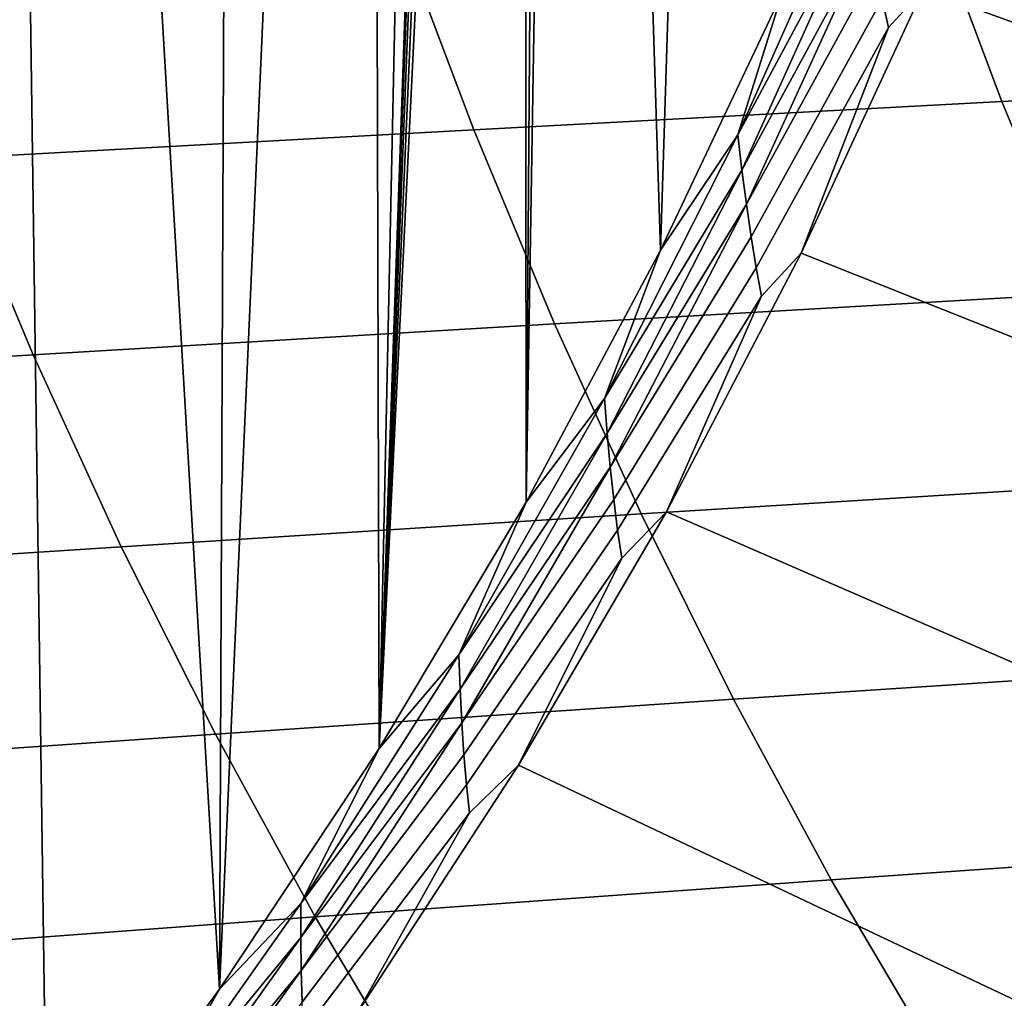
# Model space of a CAD drawing. Header units: metres. Extents: x -240 to 45, y -77 to 27.
# Tile 128 of 256: x -202.99 to -200.08, y -10.05 to -7.15. Entities that reach past the tile are written whole.
import ezdxf

# ---------------------------------------------------------------- set-up
doc = ezdxf.new("R2010")
doc.units = ezdxf.units.M
doc.layers.add('solid_102011X2', color=7, linetype='CONTINUOUS')

msp = doc.modelspace()

# ---------------------------------------------------------------- linework, layer by layer
at = {"layer": 'solid_102011X2'}
for points in [[(-200.877884, -0.982982, 268.282501), (-200.791214, -0.913954, 268.260895), (-200.732285, -7.074568, 268.246216), (-201.092484, -7.834517, 268.335999)], [(-201.300552, -1.288002, 268.387878), (-200.877884, -0.982982, 268.282501), (-201.092484, -7.834517, 268.335999)], [(-201.371582, -1.345103, 268.405609), (-201.300552, -1.288002, 268.387878), (-201.092484, -7.834517, 268.335999), (-201.49028, -8.579957, 268.435181)], [(-201.436966, -1.409925, 268.421906), (-201.371582, -1.345103, 268.405609), (-201.49028, -8.579957, 268.435181)], [(-201.495468, -1.481392, 268.436493), (-201.436966, -1.409925, 268.421906), (-201.49028, -8.579957, 268.435181)], [(-201.546463, -1.558731, 268.449188), (-201.495468, -1.481392, 268.436493), (-201.49028, -8.579957, 268.435181), (-201.9254, -9.309498, 268.543671)], [(-201.589401, -1.641106, 268.4599), (-201.546463, -1.558731, 268.449188), (-201.9254, -9.309498, 268.543671)], [(-201.62381, -1.727625, 268.468475), (-201.589401, -1.641106, 268.4599), (-201.9254, -9.309498, 268.543671)], [(-201.649323, -1.817352, 268.474854), (-201.62381, -1.727625, 268.468475), (-201.9254, -9.309498, 268.543671)], [(-201.665649, -1.909221, 268.478912), (-201.649323, -1.817352, 268.474854), (-201.9254, -9.309498, 268.543671)], [(-201.783173, -2.680779, 268.508209), (-201.665649, -1.909221, 268.478912), (-201.9254, -9.309498, 268.543671)], [(-201.940689, -3.448539, 268.547485), (-201.783173, -2.680779, 268.508209), (-201.9254, -9.309498, 268.543671)], [(-202.138153, -4.209641, 268.59671), (-201.940689, -3.448539, 268.547485), (-201.9254, -9.309498, 268.543671), (-202.397583, -10.02161, 268.661407)], [(-202.37529, -4.961238, 268.655853), (-202.138153, -4.209641, 268.59671), (-202.397583, -10.02161, 268.661407)], [(-202.651505, -5.700676, 268.724731), (-202.37529, -4.961238, 268.655853), (-202.397583, -10.02161, 268.661407)], [(-202.966049, -6.425375, 268.803131), (-202.651505, -5.700676, 268.724731), (-202.397583, -10.02161, 268.661407), (-202.906219, -10.714544, 268.788239)], [(-198.615768, -7.678532, 269.422699), (-200.315308, -7.063234, 268.293182), (-199.993759, -6.270234, 268.212982), (-198.272339, -6.83265, 269.337067)], [(-200.436981, -7.090569, 268.251678), (-200.080963, -6.361553, 268.196411), (-200.315308, -7.063234, 268.293182), (-200.41777, -7.175514, 268.280396)], [(-203.318054, -7.133019, 268.8909), (-202.966049, -6.425375, 268.803131), (-202.906219, -10.714544, 268.788239), (-203.450531, -11.386424, 268.92395)], [(-200.508713, -6.694818, 268.193695), (-200.864227, -7.493769, 268.282349), (-200.732285, -7.074568, 268.246216)], [(-200.491821, -6.799583, 268.199188), (-200.864227, -7.493769, 268.282349), (-200.508713, -6.694818, 268.193695)], [(-198.716217, -6.739785, 326.533295), (-200.29924, -6.815455, 324.93927), (-200.082565, -7.395037, 324.758453), (-198.503769, -7.312948, 326.352905)], [(-200.29924, -6.815455, 324.93927), (-201.865829, -6.892263, 323.340393), (-201.644989, -7.478368, 323.159027), (-200.082565, -7.395037, 324.758453)], [(-200.491821, -6.799583, 268.199188), (-200.851822, -7.597785, 268.28894), (-200.864227, -7.493769, 268.282349)], [(-200.474121, -6.901308, 268.210785), (-200.851822, -7.597785, 268.28894), (-200.491821, -6.799583, 268.199188)], [(-201.865829, -6.892263, 323.340393), (-203.416763, -6.970273, 321.737946), (-203.191833, -7.563014, 321.556), (-201.644989, -7.478368, 323.159027)], [(-200.474121, -6.901308, 268.210785), (-200.838455, -7.698773, 268.301636), (-200.851822, -7.597785, 268.28894)], [(-200.455795, -6.99874, 268.228363), (-200.838455, -7.698773, 268.301636), (-200.474121, -6.901308, 268.210785)], [(-200.436981, -7.090569, 268.251678), (-200.824265, -7.79549, 268.320251), (-200.838455, -7.698773, 268.301636), (-200.455795, -6.99874, 268.228363)], [(-200.864227, -7.493769, 268.282349), (-201.092484, -7.834517, 268.335999), (-200.732285, -7.074568, 268.246216)], [(-198.615768, -7.678532, 269.422699), (-199, -8.510601, 269.518494), (-200.675934, -7.84335, 268.383057), (-200.315308, -7.063234, 268.293182)], [(-200.41777, -7.175514, 268.280396), (-200.315308, -7.063234, 268.293182), (-200.675934, -7.84335, 268.383057)], [(-200.41777, -7.175514, 268.280396), (-200.809341, -7.886643, 268.344543), (-200.824265, -7.79549, 268.320251), (-200.436981, -7.090569, 268.251678)], [(-200.809341, -7.886643, 268.344543), (-200.41777, -7.175514, 268.280396), (-200.675934, -7.84335, 268.383057), (-200.793716, -7.970966, 268.374146)], [(-198.503769, -7.312948, 326.352905), (-200.082565, -7.395037, 324.758453), (-199.848389, -7.963127, 324.563019), (-198.274139, -7.874751, 326.157928)], [(-200.082565, -7.395037, 324.758453), (-201.644989, -7.478368, 323.159027), (-201.406326, -8.052849, 322.963074), (-199.848389, -7.963127, 324.563019)], [(-201.644989, -7.478368, 323.159027), (-203.191833, -7.563014, 321.556), (-202.948715, -8.143998, 321.359375), (-201.406326, -8.052849, 322.963074)], [(-200.864227, -7.493769, 268.282349), (-201.258255, -8.273328, 268.380585), (-201.092484, -7.834517, 268.335999)], [(-200.851822, -7.597785, 268.28894), (-201.258255, -8.273328, 268.380585), (-200.864227, -7.493769, 268.282349)], [(-203.191833, -7.563014, 321.556), (-204.723785, -7.649046, 319.950745), (-204.476303, -8.236655, 319.753357), (-202.948715, -8.143998, 321.359375)], [(-200.851822, -7.597785, 268.28894), (-201.250168, -8.376404, 268.388275), (-201.258255, -8.273328, 268.380585)], [(-200.838455, -7.698773, 268.301636), (-201.250168, -8.376404, 268.388275), (-200.851822, -7.597785, 268.28894)], [(-200.838455, -7.698773, 268.301636), (-201.240997, -8.476469, 268.402008), (-201.250168, -8.376404, 268.388275)], [(-200.824265, -7.79549, 268.320251), (-201.240997, -8.476469, 268.402008), (-200.838455, -7.698773, 268.301636)], [(-200.809341, -7.886643, 268.344543), (-201.230804, -8.572295, 268.4216), (-201.240997, -8.476469, 268.402008), (-200.824265, -7.79549, 268.320251)], [(-201.258255, -8.273328, 268.380585), (-201.49028, -8.579957, 268.435181), (-201.092484, -7.834517, 268.335999)], [(-199, -8.510601, 269.518494), (-199.424667, -9.327204, 269.62439), (-201.075302, -8.609062, 268.482666), (-200.675934, -7.84335, 268.383057)], [(-200.793716, -7.970966, 268.374146), (-200.675934, -7.84335, 268.383057), (-201.075302, -8.609062, 268.482666)], [(-200.793716, -7.970966, 268.374146), (-201.21962, -8.662606, 268.446838), (-201.230804, -8.572295, 268.4216), (-200.809341, -7.886643, 268.344543)], [(-199.848389, -7.963127, 324.563019), (-201.406326, -8.052849, 322.963074), (-201.150192, -8.614825, 322.752777), (-199.597092, -8.518853, 324.353333)], [(-201.21962, -8.662606, 268.446838), (-200.793716, -7.970966, 268.374146), (-201.075302, -8.609062, 268.482666), (-201.207458, -8.746157, 268.477295)], [(-201.406326, -8.052849, 322.963074), (-202.948715, -8.143998, 321.359375), (-202.687836, -8.712337, 321.148376), (-201.150192, -8.614825, 322.752777)], [(-202.948715, -8.143998, 321.359375), (-204.476303, -8.236655, 319.753357), (-204.210739, -8.811477, 319.541504), (-202.687836, -8.712337, 321.148376)], [(-201.258255, -8.273328, 268.380585), (-201.689453, -9.031746, 268.488098), (-201.49028, -8.579957, 268.435181)], [(-201.250168, -8.376404, 268.388275), (-201.689453, -9.031746, 268.488098), (-201.258255, -8.273328, 268.380585)], [(-201.250168, -8.376404, 268.388275), (-201.685562, -9.133695, 268.496826), (-201.689453, -9.031746, 268.488098)], [(-201.240997, -8.476469, 268.402008), (-201.685562, -9.133695, 268.496826), (-201.250168, -8.376404, 268.388275)], [(-201.240997, -8.476469, 268.402008), (-201.68042, -9.232658, 268.511566), (-201.685562, -9.133695, 268.496826)], [(-201.230804, -8.572295, 268.4216), (-201.68042, -9.232658, 268.511566), (-201.240997, -8.476469, 268.402008)], [(-199.597092, -8.518853, 324.353333), (-201.150192, -8.614825, 322.752777), (-200.877029, -9.163424, 322.528473), (-199.329071, -9.061353, 324.129639)], [(-201.689453, -9.031746, 268.488098), (-201.9254, -9.309498, 268.543671), (-201.49028, -8.579957, 268.435181)], [(-201.21962, -8.662606, 268.446838), (-201.674072, -9.327423, 268.532135), (-201.68042, -9.232658, 268.511566), (-201.230804, -8.572295, 268.4216)], [(-201.150192, -8.614825, 322.752777), (-202.687836, -8.712337, 321.148376), (-202.409592, -9.267147, 320.923309), (-200.877029, -9.163424, 322.528473)], [(-199.424667, -9.327204, 269.62439), (-199.889343, -10.126645, 269.740234), (-201.513, -9.358707, 268.591797), (-201.075302, -8.609062, 268.482666)], [(-201.207458, -8.746157, 268.477295), (-201.075302, -8.609062, 268.482666), (-201.513, -9.358707, 268.591797)], [(-201.207458, -8.746157, 268.477295), (-201.666504, -9.416732, 268.558258), (-201.674072, -9.327423, 268.532135), (-201.21962, -8.662606, 268.446838)], [(-202.687836, -8.712337, 321.148376), (-204.210739, -8.811477, 319.541504), (-203.927475, -9.372619, 319.315582), (-202.409592, -9.267147, 320.923309)], [(-201.666504, -9.416732, 268.558258), (-201.207458, -8.746157, 268.477295), (-201.513, -9.358707, 268.591797), (-201.657669, -9.49936, 268.589539)], [(-201.689453, -9.031746, 268.488098), (-202.156494, -9.767287, 268.604553), (-201.9254, -9.309498, 268.543671)], [(-201.685562, -9.133695, 268.496826), (-202.156494, -9.767287, 268.604553), (-201.689453, -9.031746, 268.488098)], [(-199.329071, -9.061353, 324.129639), (-200.877029, -9.163424, 322.528473), (-200.587219, -9.697785, 322.290497), (-199.044708, -9.589777, 323.892365)], [(-201.685562, -9.133695, 268.496826), (-202.156616, -9.867933, 268.614258), (-202.156494, -9.767287, 268.604553)], [(-201.68042, -9.232658, 268.511566), (-202.156616, -9.867933, 268.614258), (-201.685562, -9.133695, 268.496826)], [(-200.877029, -9.163424, 322.528473), (-202.409592, -9.267147, 320.923309), (-202.114395, -9.807559, 320.68457), (-200.587219, -9.697785, 322.290497)], [(-201.68042, -9.232658, 268.511566), (-202.15535, -9.965627, 268.629974), (-202.156616, -9.867933, 268.614258)], [(-201.674072, -9.327423, 268.532135), (-202.15535, -9.965627, 268.629974), (-201.68042, -9.232658, 268.511566)], [(-202.409592, -9.267147, 320.923309), (-203.927475, -9.372619, 319.315582), (-203.626968, -9.919202, 319.075897), (-202.114395, -9.807559, 320.68457)], [(-202.156494, -9.767287, 268.604553), (-202.397583, -10.02161, 268.661407), (-201.9254, -9.309498, 268.543671)], [(-201.666504, -9.416732, 268.558258), (-202.15271, -10.059172, 268.651459), (-202.15535, -9.965627, 268.629974), (-201.674072, -9.327423, 268.532135)], [(-199.889343, -10.126645, 269.740234), (-200.393448, -10.90711, 269.865906), (-201.988617, -10.090564, 268.710358), (-201.513, -9.358707, 268.591797)], [(-201.657669, -9.49936, 268.589539), (-201.513, -9.358707, 268.591797), (-201.988617, -10.090564, 268.710358)], [(-201.657669, -9.49936, 268.589539), (-202.148605, -10.147332, 268.678436), (-202.15271, -10.059172, 268.651459), (-201.666504, -9.416732, 268.558258)], [(-202.148605, -10.147332, 268.678436), (-201.657669, -9.49936, 268.589539), (-201.988617, -10.090564, 268.710358), (-202.142975, -10.228907, 268.710541)], [(-199.044708, -9.589777, 323.892365), (-200.587219, -9.697785, 322.290497), (-200.281235, -10.217095, 322.039276), (-198.744492, -10.103319, 323.641815)], [(-200.587219, -9.697785, 322.290497), (-202.114395, -9.807559, 320.68457), (-201.802719, -10.332749, 320.432495), (-200.281235, -10.217095, 322.039276)], [(-202.156494, -9.767287, 268.604553), (-202.657928, -10.478395, 268.729553), (-202.397583, -10.02161, 268.661407)], [(-202.156616, -9.867933, 268.614258), (-202.657928, -10.478395, 268.729553), (-202.156494, -9.767287, 268.604553)], [(-202.114395, -9.807559, 320.68457), (-203.626968, -9.919202, 319.075897), (-203.309708, -10.450394, 318.822845), (-201.802719, -10.332749, 320.432495)], [(-202.156616, -9.867933, 268.614258), (-202.661896, -10.577593, 268.740234), (-202.657928, -10.478395, 268.729553)], [(-202.15535, -9.965627, 268.629974), (-202.661896, -10.577593, 268.740234), (-202.156616, -9.867933, 268.614258)], [(-202.15535, -9.965627, 268.629974), (-202.664337, -10.673878, 268.756866), (-202.661896, -10.577593, 268.740234)], [(-202.15271, -10.059172, 268.651459), (-202.664337, -10.673878, 268.756866), (-202.15535, -9.965627, 268.629974)], [(-202.657928, -10.478395, 268.729553), (-202.906219, -10.714544, 268.788239), (-202.397583, -10.02161, 268.661407)]]:
    msp.add_3dface(points, dxfattribs=at)

doc.saveas('drawing.dxf')
